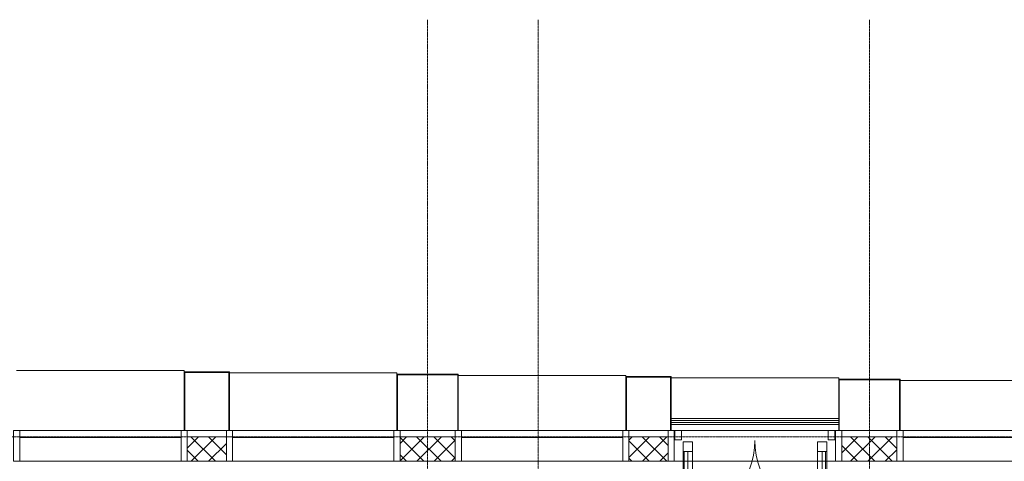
# Model space of a CAD drawing. Header units: millimetres. Extents: x 5617 to 106320, y 7718 to 217672.
# Tile 19 of 44: x 36262 to 44287, y 77400 to 81000. Entities that reach past the tile are written whole.
import ezdxf

# ---------------------------------------------------------------- set-up
doc = ezdxf.new("R2010")
doc.units = ezdxf.units.MM
doc.linetypes.add('ADSK_Линия сетки', pattern=[25, 20, -2.5, 0, -2.5])
doc.linetypes.add('Линия сетки', pattern=[25, 20, -2.5, 0, -2.5])
for name, color, linetype, lineweight in [('Двери', 7, 'Continuous', 18), ('Импосты витража', 7, 'Continuous', 18), ('Каркас_Импост', 7, 'Continuous', 30), ('Колонны', 7, 'Continuous', 18), ('Ограждение', 7, 'Continuous', 18), ('Оси', 7, 'Continuous', 9), ('Панели витража', 7, 'Continuous', 18), ('Поручни', 7, 'Continuous', 18), ('Стены разрез', 7, 'Continuous', 40)]:
    doc.layers.add(name, color=color, linetype=linetype, lineweight=lineweight)
pattern_1 = [(45, (0, 0), (-70.71068, 70.71068), []), (135, (0, 0), (-70.71068, -70.71068), [])]

# ---------------------------------------------------------------- blocks, each defined once
blk = doc.blocks.new('Rectangular Mullion - R_StandardFrame_50Wx250H-V30-МКСС_K1_L21_67_500_')
at = {"layer": 'Импосты витража', "color": 254, "lineweight": 5, "true_color": 0xcccccc}
for p, q in [((-25, -250), (-25, 0)), ((-25, 0), (0, 0)), ((5, 0), (25, 0)), ((25, 0), (25, -250)), ((25, -250), (-25, -250))]:
    blk.add_line(p, q, dxfattribs=at)
blk = doc.blocks.new('System Panel - A_PAN_Glass закаленное-7427836-МКСС_K1_L21_67_500_')
at = {"layer": 'Панели витража', "color": 254, "lineweight": 5, "true_color": 0xcccccc}
for p, q in [((657.5, 55), (-657.5, 55)), ((-657.5, 55), (-657.5, 0)), ((-657.5, 0), (657.5, 0)), ((657.5, 0), (657.5, 55))]:
    blk.add_line(p, q, dxfattribs=at)
blk = doc.blocks.new('Rectangular Mullion - R_StandardFrame_50Wx250H-5317613-МКСС_K1_L21_67_500_')
at = {"layer": 'Импосты витража', "color": 254, "lineweight": 5, "true_color": 0xcccccc}
blk.add_line((16360, 77400), (17675, 77400), dxfattribs=at)
blk = doc.blocks.new('Rectangular Mullion - R_StandardFrame_50Wx250H-3997581-МКСС_K1_L21_67_500_')
at = {"layer": 'Импосты витража', "color": 254, "lineweight": 5, "true_color": 0xcccccc}
blk.add_line((17725, 77650), (18175, 77650), dxfattribs=at)
blk = doc.blocks.new('Rectangular Mullion - R_StandardFrame_50Wx250H-3997556-МКСС_K1_L21_67_500_')
at = {"layer": 'Импосты витража', "color": 254, "lineweight": 5, "true_color": 0xcccccc}
for p, q in [((-25, -250), (-25, 0)), ((-25, 0), (-5, 0)), ((0, 0), (25, 0)), ((25, 0), (25, -250)), ((25, -250), (-25, -250))]:
    blk.add_line(p, q, dxfattribs=at)
blk = doc.blocks.new('A_PAN_ALU_Door_Double - EXT_1_Double_EQ-7069135-МКСС_K1_L21_67_500_')
at = {"layer": 'Двери', "color": 254, "lineweight": 5, "true_color": 0xcccccc}
for p, q in [((-585, -169.2), (-585, -603.6)), ((-575.9, -169.2), (-547.2, -169.2)), ((-575.9, -169.2), (-575.9, -603.6)), ((-547.2, -603.6), (-547.2, -169.2)), ((-509.5, -603.6), (-509.5, -169.2)), ((509.5, -603.6), (509.5, -169.2)), ((547.2, -603.6), (547.2, -169.2)), ((575.9, -169.2), (547.2, -169.2)), ((575.9, -169.2), (575.9, -603.6)), ((585, -169.2), (585, -603.6)), ((-575.9, -603.6), (-547.2, -603.6)), ((575.9, -603.6), (547.2, -603.6))]:
    blk.add_line(p, q, dxfattribs=at)
at = {"layer": 'Двери', "color": 254, "lineweight": 5, "true_color": 0xe5e5e5}
for p, q in [((-661.4, -611.9), (-661.4, -537.8)), ((-641.4, -537.8), (-641.4, -610)), ((-626.4, -502.8), (-606.4, -502.8)), ((-606.4, -522.8), (-626.4, -522.8)), ((-606.4, -502.8), (-606.4, -522.8)), ((626.3, -502.8), (606.4, -502.8)), ((606.4, -502.8), (606.4, -522.8)), ((606.4, -522.8), (626.3, -522.8)), ((641.4, -537.8), (641.4, -610)), ((661.4, -611.9), (661.4, -537.8)), ((-625.8, -625), (-598.9, -624)), ((-598.9, -649.8), (-598.9, -622.2)), ((-596.4, -619.8), (-584.9, -619.8)), ((596.4, -619.8), (584.9, -619.8)), ((598.9, -649.8), (598.9, -622.2)), ((625.8, -625), (598.9, -624)), ((-598.9, -647.9), (-627.7, -646.9)), ((-584.9, -652.3), (-596.4, -652.3)), ((584.9, -652.3), (596.4, -652.3)), ((598.9, -647.9), (627.7, -646.9))]:
    blk.add_line(p, q, dxfattribs=at)
for centre, radius, start, end in [((-597.5, -87.6), 597.5, 270.93769, 0.70325), ((597.5, -87.6), 597.5, 179.29675, 269.06231), ((-626.4, -537.8), 35, 90, 180), ((-626.4, -537.8), 15, 90, 180), ((626.3, -537.8), 35, 0, 90), ((626.3, -537.8), 15, 0, 90), ((-626.4, -611.9), 35, 180, 267.80551), ((-626.4, -610), 15, 180, 272.19444), ((-596.4, -622.2), 2.5, 90, 179.99999), ((596.4, -622.2), 2.5, 0.00001, 90), ((626.3, -610), 15, 267.80556, 0), ((626.3, -611.9), 35, 272.19449, 0), ((-596.4, -649.8), 2.5, 179.99999, 270), ((596.4, -649.8), 2.5, 270, 0.00001)]:
    blk.add_arc(centre, radius, start, end, dxfattribs=at)
at = {"layer": 'Каркас_Импост', "color": 254, "lineweight": 5, "true_color": 0xcccccc}
for p, q in [((-509.5, -90.6), (-585, -90.6)), ((-585, -90.6), (-585, -169.2)), ((-509.5, -169.2), (-509.5, -90.6)), ((509.5, -90.6), (585, -90.6)), ((509.5, -169.2), (509.5, -90.6)), ((585, -90.6), (585, -169.2)), ((-585, -169.2), (-509.5, -169.2)), ((585, -169.2), (509.5, -169.2)), ((-509.5, -603.6), (-585, -603.6)), ((-585, -603.6), (-585, -685.1)), ((-509.5, -685.1), (-509.5, -603.6)), ((509.5, -603.6), (585, -603.6)), ((509.5, -685.1), (509.5, -603.6)), ((585, -603.6), (585, -685.1)), ((-585, -685.1), (-509.5, -685.1)), ((585, -685.1), (509.5, -685.1))]:
    blk.add_line(p, q, dxfattribs=at)
at = {"layer": 'Панели витража', "color": 254, "lineweight": 5, "true_color": 0xcccccc}
for p, q in [((-652.5, 0.5), (-597.5, 0.5)), ((-652.5, -75), (-652.5, 0.5)), ((-597.5, 0.5), (-597.5, -75)), ((-597.5, -75), (-652.5, -75)), ((597.5, -75), (597.5, 0)), ((597.5, 0), (652.5, 0)), ((652.5, -75), (597.5, -75)), ((652.5, 0), (652.5, -75))]:
    blk.add_line(p, q, dxfattribs=at)
blk = doc.blocks.new('Rectangular Mullion - R_StandardFrame_50Wx250H-V31-МКСС_K1_L21_67_500_')
at = {"layer": 'Импосты витража', "color": 254, "lineweight": 5, "true_color": 0xcccccc}
for p, q in [((19960, 77650), (19965, 77650)), ((20020, 77650), (21215, 77650)), ((21270, 77650), (21275, 77650)), ((19960, 77400), (21275, 77400))]:
    blk.add_line(p, q, dxfattribs=at)
blk = doc.blocks.new('Rectangular Mullion - R_StandardFrame_50Wx250H-5317618-МКСС_K1_L21_67_500_')
at = {"layer": 'Импосты витража', "color": 254, "lineweight": 5, "true_color": 0xcccccc}
blk.add_line((19590, 77650), (19910, 77650), dxfattribs=at)
blk = doc.blocks.new('System Panel - A_PAN_Glass-6920761-МКСС_K1_L21_67_500_')
at = {"layer": 'Панели витража', "color": 254, "lineweight": 5, "true_color": 0xcccccc}
for p, q in [((657.5, 55), (-657.5, 55)), ((-657.5, 55), (-657.5, 0)), ((657.5, 0), (657.5, 55)), ((-657.5, 0), (657.5, 0))]:
    blk.add_line(p, q, dxfattribs=at)
blk = doc.blocks.new('Ограждение - Ограждение-5422544-МКСС_K1_L21_67_500_')
at = {"layer": 'Поручни', "color": 254, "lineweight": 5, "true_color": 0xcccccc}
for p, q in [((14150, 17850), (12785, 17850)), ((12785, 17834), (14150, 17834)), ((12785, 17833.5), (14150, 17833.5)), ((12785, 17816.5), (14150, 17816.5)), ((12785, 17816), (14150, 17816)), ((12785, 17800), (14150, 17800))]:
    blk.add_line(p, q, dxfattribs=at)
blk = doc.blocks.new('A_SLK_PAN_Type1 - Прямой тип панели-6618546-МКСС_K1_L21_67_500_')
at = {"layer": 'Колонны', "color": 254, "lineweight": 5, "true_color": 0xcccccc}
for p, q in [((-250, 460), (250, 460)), ((-250, 0), (-250, 460)), ((-245, 455), (-245, 0)), ((245, 455), (-245, 455)), ((245, 0), (245, 455)), ((250, 460), (250, 0)), ((-245, 0), (-250, 0)), ((250, 0), (245, 0))]:
    blk.add_line(p, q, dxfattribs=at)
blk = doc.blocks.new('A_SLK_PAN_Type1 - Прямой тип панели-6618547-МКСС_K1_L21_67_500_')
at = {"layer": 'Колонны', "color": 254, "lineweight": 5, "true_color": 0xcccccc}
for p, q in [((-250, 420), (250, 420)), ((-250, 0), (-250, 420)), ((-245, 415), (-245, 0)), ((245, 415), (-245, 415)), ((245, 0), (245, 415)), ((250, 420), (250, 0)), ((-245, 0), (-250, 0)), ((250, 0), (245, 0))]:
    blk.add_line(p, q, dxfattribs=at)
blk = doc.blocks.new('A_SLK_PAN_Type1 - Прямой тип панели-6618555-МКСС_K1_L21_67_500_')
at = {"layer": 'Колонны', "color": 254, "lineweight": 5, "true_color": 0xcccccc}
for p, q in [((-185, 480), (185, 480)), ((-185, 0), (-185, 480)), ((-180, 475), (-180, 0)), ((180, 475), (-180, 475)), ((180, 0), (180, 475)), ((185, 480), (185, 0)), ((-180, 0), (-185, 0)), ((185, 0), (180, 0))]:
    blk.add_line(p, q, dxfattribs=at)
blk = doc.blocks.new('A_SLK_PAN_Type1 - Прямой тип панели-6618556-МКСС_K1_L21_67_500_')
at = {"layer": 'Колонны', "color": 254, "lineweight": 5, "true_color": 0xcccccc}
for p, q in [((-185, 440), (185, 440)), ((-185, 0), (-185, 440)), ((-180, 435), (-180, 0)), ((180, 435), (-180, 435)), ((180, 0), (180, 435)), ((185, 440), (185, 0)), ((-180, 0), (-185, 0)), ((185, 0), (180, 0))]:
    blk.add_line(p, q, dxfattribs=at)
blk = doc.blocks.new('A_OGR_PAN_Отлив - A_OGR_PAN_Отлив-5756691-МКСС_K1_L21_67_500_')
at = {"layer": 'Колонны', "color": 254, "lineweight": 5, "true_color": 0xcccccc}
for q in [(-682.5, -480), (682.5, -490)]:
    blk.add_line((-682.5, -490), q, dxfattribs=at)
blk = doc.blocks.new('A_OGR_PAN_Отлив - A_OGR_PAN_Отлив-5755860-МКСС_K1_L21_67_500_')
at = {"layer": 'Колонны', "color": 254, "lineweight": 5, "true_color": 0xcccccc}
for q in [(-682.5, -460), (682.5, -470)]:
    blk.add_line((-682.5, -470), q, dxfattribs=at)
blk = doc.blocks.new('A_OGR_PAN_Отлив - A_OGR_PAN_Отлив-5755870-МКСС_K1_L21_67_500_')
at = {"layer": 'Колонны', "color": 254, "lineweight": 5, "true_color": 0xcccccc}
for q in [(-682.5, -440), (682.5, -450)]:
    blk.add_line((-682.5, -450), q, dxfattribs=at)
blk = doc.blocks.new('A_OGR_PAN_Отлив - A_OGR_PAN_Отлив-5757032-МКСС_K1_L21_67_500_')
at = {"layer": 'Колонны', "color": 254, "lineweight": 5, "true_color": 0xcccccc}
for q in [(-682.5, -420), (682.5, -430)]:
    blk.add_line((-682.5, -430), q, dxfattribs=at)
blk = doc.blocks.new('A_OGR_PAN_Отлив - A_OGR_PAN_Отлив-5756709-МКСС_K1_L21_67_500_')
at = {"layer": 'Колонны', "color": 254, "lineweight": 5, "true_color": 0xcccccc}
for q in [(-682.5, -400), (682.5, -410)]:
    blk.add_line((-682.5, -410), q, dxfattribs=at)
blk = doc.blocks.new('135_SLK_K1_AR_FCD_rvt-1-МКСС_K1_L21_67_500_')
at = {"layer": 'Стены разрез', "lineweight": 5, "true_color": 0xcccccc}
h = blk.add_hatch(dxfattribs=at)
h.set_pattern_fill('FP_4', color=254, style=0, pattern_type=2)
h.set_pattern_definition(pattern_1)
h.paths.add_polyline_path([(23510, 77400), (23510, 77600), (23190, 77600), (23190, 77400)])
h = blk.add_hatch(dxfattribs=at)
h.set_pattern_fill('FP_4', color=254, style=0, pattern_type=2)
h.set_pattern_definition(pattern_1)
h.paths.add_polyline_path([(25375, 77400), (25375, 77600), (24925, 77600), (24925, 77400)])
h = blk.add_hatch(dxfattribs=at)
h.set_pattern_fill('FP_4', color=254, style=0, pattern_type=2)
h.set_pattern_definition(pattern_1)
h.paths.add_polyline_path([(27110, 77400), (27110, 77600), (26790, 77600), (26790, 77400)])
h = blk.add_hatch(dxfattribs=at)
h.set_pattern_fill('FP_4', color=254, style=0, pattern_type=2)
h.set_pattern_definition(pattern_1)
h.paths.add_polyline_path([(28975, 77400), (28975, 77600), (28525, 77600), (28525, 77400)])
at = {"layer": 'Стены разрез', "color": 254, "lineweight": 9, "true_color": 0xcccccc}
for p, q in [((23510, 77600), (23190, 77600)), ((23190, 77600), (23190, 77400)), ((23510, 77400), (23510, 77600)), ((25375, 77600), (24925, 77600)), ((24925, 77600), (24925, 77400)), ((25375, 77400), (25375, 77600)), ((27110, 77600), (26790, 77600)), ((26790, 77600), (26790, 77400)), ((27110, 77400), (27110, 77600)), ((28975, 77600), (28525, 77600)), ((28525, 77600), (28525, 77400)), ((28975, 77400), (28975, 77600)), ((23190, 77400), (23510, 77400)), ((24925, 77400), (25375, 77400)), ((26790, 77400), (27110, 77400)), ((28525, 77400), (28975, 77400))]:
    blk.add_line(p, q, dxfattribs=at)
at = {"layer": 'Импосты витража', "color": 254, "lineweight": 5, "true_color": 0xcccccc, "extrusion": (0, 0, -1)}
for name, p in [('Rectangular Mullion - R_StandardFrame_50Wx250H-V30-МКСС_K1_L21_67_500_', (-21800, 77650)), ('Rectangular Mullion - R_StandardFrame_50Wx250H-3997556-МКСС_K1_L21_67_500_', (-23165, 77650)), ('Rectangular Mullion - R_StandardFrame_50Wx250H-V30-МКСС_K1_L21_67_500_', (-23535, 77650)), ('Rectangular Mullion - R_StandardFrame_50Wx250H-3997556-МКСС_K1_L21_67_500_', (-24900, 77650)), ('Rectangular Mullion - R_StandardFrame_50Wx250H-V30-МКСС_K1_L21_67_500_', (-25400, 77650)), ('Rectangular Mullion - R_StandardFrame_50Wx250H-3997556-МКСС_K1_L21_67_500_', (-26765, 77650)), ('Rectangular Mullion - R_StandardFrame_50Wx250H-V30-МКСС_K1_L21_67_500_', (-27135, 77650)), ('Rectangular Mullion - R_StandardFrame_50Wx250H-3997556-МКСС_K1_L21_67_500_', (-28500, 77650)), ('Rectangular Mullion - R_StandardFrame_50Wx250H-V30-МКСС_K1_L21_67_500_', (-29000, 77650))]:
    blk.add_blockref(name, p, dxfattribs=at)
at = {"layer": 'Импосты витража', "color": 254, "lineweight": 5, "true_color": 0xcccccc}
for name, p in [('Rectangular Mullion - R_StandardFrame_50Wx250H-5317618-МКСС_K1_L21_67_500_', (3600, 0)), ('Rectangular Mullion - R_StandardFrame_50Wx250H-3997581-МКСС_K1_L21_67_500_', (7200, 0)), ('Rectangular Mullion - R_StandardFrame_50Wx250H-5317618-МКСС_K1_L21_67_500_', (7200, 0)), ('Rectangular Mullion - R_StandardFrame_50Wx250H-V31-МКСС_K1_L21_67_500_', (7200, 0)), ('Rectangular Mullion - R_StandardFrame_50Wx250H-3997581-МКСС_K1_L21_67_500_', (10800, 0)), ('Rectangular Mullion - R_StandardFrame_50Wx250H-5317613-МКСС_K1_L21_67_500_', (5465, 0)), ('Rectangular Mullion - R_StandardFrame_50Wx250H-5317613-МКСС_K1_L21_67_500_', (7200, 0)), ('Rectangular Mullion - R_StandardFrame_50Wx250H-5317613-МКСС_K1_L21_67_500_', (9065, 0)), ('Rectangular Mullion - R_StandardFrame_50Wx250H-5317613-МКСС_K1_L21_67_500_', (12665, 0))]:
    blk.add_blockref(name, p, dxfattribs=at)
at = {"layer": 'Колонны', "color": 254, "lineweight": 5, "true_color": 0xcccccc, "rotation": 180}
for name, p in [('A_OGR_PAN_Отлив - A_OGR_PAN_Отлив-5756691-МКСС_K1_L21_67_500_', (22482.5, 77650)), ('A_OGR_PAN_Отлив - A_OGR_PAN_Отлив-5755860-МКСС_K1_L21_67_500_', (24217.5, 77650)), ('A_OGR_PAN_Отлив - A_OGR_PAN_Отлив-5755870-МКСС_K1_L21_67_500_', (26082.5, 77650)), ('A_OGR_PAN_Отлив - A_OGR_PAN_Отлив-5757032-МКСС_K1_L21_67_500_', (27817.5, 77650)), ('A_OGR_PAN_Отлив - A_OGR_PAN_Отлив-5756709-МКСС_K1_L21_67_500_', (29682.5, 77650))]:
    blk.add_blockref(name, p, dxfattribs=at)
at = {"layer": 'Колонны', "color": 254, "lineweight": 5, "true_color": 0xcccccc}
for name, p in [('A_SLK_PAN_Type1 - Прямой тип панели-6618555-МКСС_K1_L21_67_500_', (23350, 77650)), ('A_SLK_PAN_Type1 - Прямой тип панели-6618546-МКСС_K1_L21_67_500_', (25150, 77650)), ('A_SLK_PAN_Type1 - Прямой тип панели-6618556-МКСС_K1_L21_67_500_', (26950, 77650)), ('A_SLK_PAN_Type1 - Прямой тип панели-6618547-МКСС_K1_L21_67_500_', (28750, 77650))]:
    blk.add_blockref(name, p, dxfattribs=at)
at = {"layer": 'Ограждение', "color": 254, "lineweight": 5, "true_color": 0xcccccc}
blk.add_blockref('Ограждение - Ограждение-5422544-МКСС_K1_L21_67_500_', (14350, 59900), dxfattribs=at)
at = {"layer": 'Панели витража', "color": 254, "lineweight": 5, "true_color": 0xcccccc, "rotation": 180}
for name, p in [('System Panel - A_PAN_Glass закаленное-7427836-МКСС_K1_L21_67_500_', (22482.5, 77650)), ('System Panel - A_PAN_Glass закаленное-7427836-МКСС_K1_L21_67_500_', (24217.5, 77650)), ('System Panel - A_PAN_Glass-6920761-МКСС_K1_L21_67_500_', (26082.5, 77650)), ('System Panel - A_PAN_Glass-6920761-МКСС_K1_L21_67_500_', (29682.5, 77650))]:
    blk.add_blockref(name, p, dxfattribs=at)
at = {"layer": 'Панели витража', "color": 254, "lineweight": 5, "true_color": 0xcccccc}
blk.add_blockref('A_PAN_ALU_Door_Double - EXT_1_Double_EQ-7069135-МКСС_K1_L21_67_500_', (27817.5, 77650), dxfattribs=at)

msp = doc.modelspace()

# ---------------------------------------------------------------- linework, layer by layer
at = {"layer": 'Оси', "linetype": 'Линия сетки'}
for p, q in [((39587.3, 54703.8), (39587.3, 80999.9)), ((40487.3, 54703.8), (40487.3, 80999.9)), ((43187.3, 54703.8), (43187.3, 80999.9))]:
    msp.add_line(p, q, dxfattribs=at)
at = {"layer": 'Оси', "linetype": 'ADSK_Линия сетки'}
msp.add_line((74890.6, 77600), (25783.4, 77600), dxfattribs=at)

# ---------------------------------------------------------------- block references
at = {"lineweight": 5}
msp.add_blockref('135_SLK_K1_AR_FCD_rvt-1-МКСС_K1_L21_67_500_', (14437.3, 0), dxfattribs=at)

doc.saveas('drawing.dxf')
